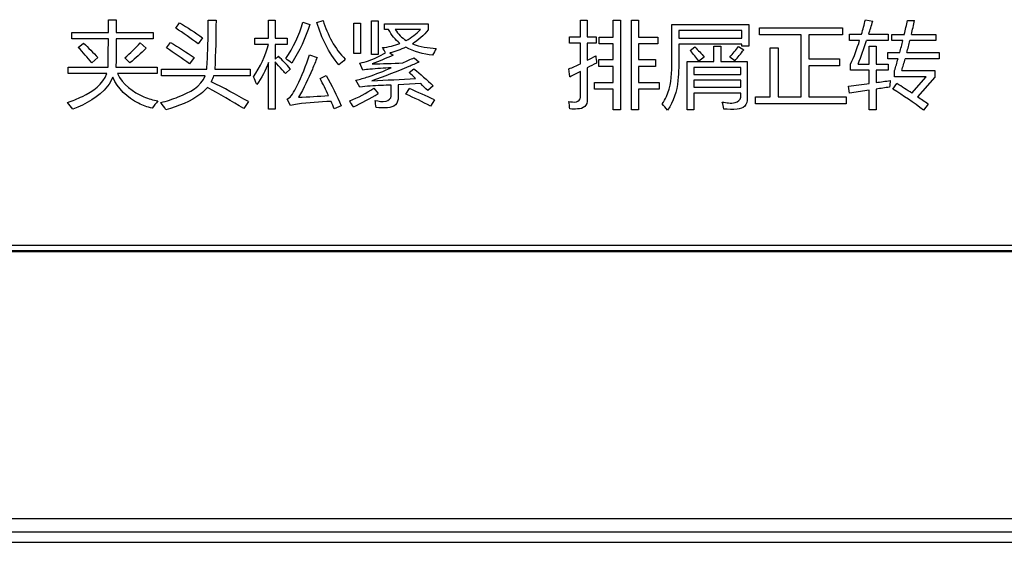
# Model space of a CAD drawing. Header units: millimetres. Extents: x 0 to 1189, y 0 to 841.
# Tile 9 of 64: x 181 to 218, y 272 to 292. Entities that reach past the tile are written whole.
import ezdxf

# ---------------------------------------------------------------- set-up
doc = ezdxf.new("R2010")
doc.units = ezdxf.units.MM
doc.header["$LTSCALE"] = 65.395
doc.layers.add('NC500E-SECONDXF_CONTINUOUS_LINE', color=7, linetype='CONTINUOUS')

msp = doc.modelspace()

# ---------------------------------------------------------------- linework, layer by layer
at = {"layer": 'NC500E-SECONDXF_CONTINUOUS_LINE', "color": 7, "linetype": 'Continuous'}
for p, q in [((184.572, 291.35), (184.572, 291.832)), ((184.572, 291.832), (184.872, 291.832)), ((184.872, 291.832), (184.869, 291.35)), ((187.118, 291.512), (187.266, 291.715)), ((188.348, 291.819), (188.644, 291.819)), ((190.629, 291.13), (190.629, 291.812)), ((190.629, 291.812), (190.88, 291.812)), ((190.88, 291.812), (190.88, 291.13)), ((191.931, 291.739), (192.193, 291.653)), ((192.462, 291.726), (192.692, 291.808)), ((193.857, 290.558), (193.857, 291.705)), ((193.857, 291.705), (194.105, 291.705)), ((194.105, 291.705), (194.105, 290.558)), ((194.525, 290.52), (194.525, 291.795)), ((194.525, 291.795), (194.773, 291.795)), ((194.773, 291.795), (194.773, 290.52)), ((202.428, 291.181), (202.428, 291.815)), ((202.428, 291.815), (202.69, 291.815)), ((202.69, 291.815), (202.69, 291.181)), ((203.675, 291.178), (203.675, 291.812)), ((203.675, 291.812), (203.944, 291.812)), ((203.944, 291.812), (203.944, 288.422)), ((204.357, 288.422), (204.357, 291.812)), ((204.357, 291.812), (204.626, 291.812)), ((204.626, 291.812), (204.626, 291.178)), ((213.211, 291.832), (213.493, 291.777)), ((214.806, 291.805), (215.071, 291.805)), ((183.187, 291.109), (183.187, 291.35)), ((183.187, 291.35), (184.572, 291.35)), ((184.869, 291.35), (186.271, 291.35)), ((186.271, 291.35), (186.271, 291.109)), ((195.018, 291.457), (195.018, 291.671)), ((195.018, 291.671), (196.668, 291.671)), ((195.173, 291.457), (195.018, 291.457)), ((196.382, 291.457), (195.428, 291.457)), ((196.668, 291.671), (196.668, 291.45)), ((205.887, 290.1), (205.887, 291.646)), ((205.887, 291.646), (208.798, 291.646)), ((206.148, 291.419), (206.148, 291.133)), ((208.543, 291.419), (206.148, 291.419)), ((208.543, 291.133), (208.543, 291.419)), ((208.798, 291.646), (208.798, 290.83)), ((209.208, 291.261), (209.208, 291.529)), ((209.208, 291.529), (212.343, 291.529)), ((212.343, 291.529), (212.343, 291.261)), ((184.571, 291.109), (183.187, 291.109)), ((183.432, 290.785), (183.632, 290.951)), ((186.271, 291.109), (184.869, 291.109)), ((185.775, 290.961), (186.005, 290.754)), ((186.767, 290.765), (186.922, 290.975)), ((188.138, 291.15), (187.966, 290.916)), ((190.112, 290.899), (190.112, 291.13)), ((190.112, 291.13), (190.629, 291.13)), ((190.88, 291.13), (191.338, 291.13)), ((191.338, 291.13), (191.338, 290.899)), ((202.018, 290.94), (202.018, 291.181)), ((202.018, 291.181), (202.428, 291.181)), ((202.428, 290.94), (202.018, 290.94)), ((202.428, 290.169), (202.428, 290.94)), ((202.69, 291.181), (203.031, 291.181)), ((202.69, 290.94), (202.69, 290.298)), ((203.031, 290.94), (202.69, 290.94)), ((203.031, 291.181), (203.031, 290.94)), ((203.137, 290.916), (203.137, 291.178)), ((203.137, 291.178), (203.675, 291.178)), ((204.626, 291.178), (205.356, 291.178)), ((205.356, 291.178), (205.356, 290.916)), ((206.148, 291.133), (208.543, 291.133)), ((210.782, 291.261), (209.208, 291.261)), ((210.782, 288.921), (210.782, 291.261)), ((211.078, 291.261), (211.078, 290.358)), ((212.343, 291.261), (211.078, 291.261)), ((212.615, 291.047), (212.615, 291.281)), ((212.615, 291.281), (213.064, 291.281)), ((212.994, 291.047), (212.615, 291.047)), ((214.079, 291.047), (213.259, 291.047)), ((213.337, 291.281), (214.079, 291.281)), ((214.079, 291.281), (214.079, 291.047)), ((214.217, 291.044), (214.217, 291.278)), ((214.217, 291.278), (214.685, 291.278)), ((214.629, 291.044), (214.217, 291.044)), ((215.877, 291.044), (214.896, 291.044)), ((214.951, 291.278), (215.877, 291.278)), ((215.877, 291.278), (215.877, 291.044)), ((190.632, 290.899), (190.112, 290.899)), ((190.88, 290.899), (190.88, 290.337)), ((191.338, 290.899), (190.88, 290.899)), ((194.105, 290.558), (193.857, 290.558)), ((195.225, 290.575), (195.342, 290.489)), ((203.675, 290.916), (203.137, 290.916)), ((203.675, 290.324), (203.675, 290.916)), ((204.626, 290.916), (204.626, 290.324)), ((205.356, 290.916), (204.626, 290.916)), ((206.148, 290.906), (206.148, 290.02)), ((208.543, 290.906), (206.148, 290.906)), ((206.586, 290.668), (206.762, 290.802)), ((207.478, 290.251), (207.478, 290.833)), ((207.478, 290.833), (207.74, 290.833)), ((207.74, 290.833), (207.74, 290.251)), ((208.408, 290.823), (208.608, 290.689)), ((208.543, 290.83), (208.543, 290.906)), ((208.798, 290.83), (208.543, 290.83)), ((209.611, 288.921), (209.611, 290.768)), ((209.611, 290.768), (209.907, 290.768)), ((209.907, 290.768), (209.907, 288.921)), ((213.359, 290.155), (213.359, 290.833)), ((213.359, 290.833), (213.614, 290.833)), ((213.614, 290.833), (213.614, 290.155)), ((214.055, 290.355), (214.055, 290.589)), ((214.055, 290.589), (214.513, 290.589)), ((214.78, 290.589), (216.001, 290.589)), ((216.001, 290.589), (216.001, 290.355)), ((184.176, 290.399), (183.945, 290.2)), ((185.389, 290.2), (185.199, 290.392)), ((187.814, 290.399), (187.645, 290.162)), ((190.629, 288.453), (190.629, 290.22)), ((190.88, 290.337), (191.008, 290.451)), ((190.88, 290.234), (190.88, 288.453)), ((192.176, 290.506), (192.468, 290.403)), ((194.201, 289.924), (194.088, 290.186)), ((194.773, 290.52), (194.525, 290.52)), ((196.141, 290.396), (196.33, 290.231)), ((203.131, 290.062), (203.131, 290.324)), ((203.131, 290.324), (203.675, 290.324)), ((204.626, 290.324), (205.273, 290.324)), ((205.273, 290.324), (205.273, 290.062)), ((206.472, 288.418), (206.472, 290.251)), ((206.472, 290.251), (207.478, 290.251)), ((207.116, 290.417), (206.91, 290.265)), ((207.74, 290.251), (208.743, 290.251)), ((208.267, 290.279), (208.081, 290.42)), ((208.743, 290.251), (208.743, 288.853)), ((211.078, 290.358), (212.226, 290.358)), ((212.226, 290.358), (212.226, 290.093)), ((214.448, 290.355), (214.055, 290.355)), ((216.001, 290.355), (214.716, 290.355)), ((183.056, 289.793), (183.056, 290.034)), ((183.056, 290.034), (184.562, 290.034)), ((184.858, 290.034), (186.412, 290.034)), ((186.412, 290.034), (186.412, 289.793)), ((186.581, 289.714), (186.581, 289.962)), ((186.581, 289.962), (188.293, 289.962)), ((188.593, 289.962), (189.936, 289.962)), ((189.936, 289.962), (189.936, 289.714)), ((191.456, 289.979), (191.27, 289.796)), ((195.955, 289.831), (196.134, 289.979)), ((202.028, 289.666), (201.994, 289.969)), ((202.428, 288.887), (202.428, 289.876)), ((202.69, 290.012), (202.69, 288.811)), ((203.675, 290.062), (203.131, 290.062)), ((203.675, 289.462), (203.675, 290.062)), ((204.626, 290.062), (204.626, 289.462)), ((205.273, 290.062), (204.626, 290.062)), ((206.72, 290.024), (206.72, 289.762)), ((208.495, 290.024), (206.72, 290.024)), ((208.495, 289.762), (208.495, 290.024)), ((211.078, 290.093), (211.078, 288.921)), ((212.226, 290.093), (211.078, 290.093)), ((212.653, 289.92), (212.653, 290.151)), ((213.359, 289.92), (212.653, 289.92)), ((212.939, 290.155), (213.359, 290.155)), ((213.359, 289.421), (213.359, 289.92)), ((213.614, 290.155), (214.079, 290.155)), ((213.614, 289.92), (213.614, 289.455)), ((214.079, 289.92), (213.614, 289.92)), ((214.079, 290.155), (214.079, 289.92)), ((214.317, 289.672), (214.317, 289.91)), ((214.589, 289.907), (215.839, 289.907)), ((215.839, 289.907), (215.839, 289.662)), ((184.514, 289.793), (183.056, 289.793)), ((186.412, 289.793), (184.917, 289.793)), ((188.231, 289.714), (186.581, 289.714)), ((189.936, 289.714), (188.545, 289.714)), ((192.582, 289.61), (192.813, 289.724)), ((194.081, 289.276), (193.94, 289.548)), ((202.962, 289.2), (202.962, 289.462)), ((202.962, 289.462), (203.675, 289.462)), ((204.626, 289.462), (205.415, 289.462)), ((205.415, 289.462), (205.415, 289.2)), ((206.72, 289.762), (208.495, 289.762)), ((206.72, 289.542), (206.72, 289.28)), ((208.495, 289.542), (206.72, 289.542)), ((208.495, 289.28), (208.495, 289.542)), ((215.505, 289.672), (214.317, 289.672)), ((214.971, 289.052), (215.505, 289.672)), ((215.839, 289.662), (215.185, 288.913)), ((194.611, 289.238), (194.78, 289.039)), ((195.276, 288.945), (195.276, 289.362)), ((196.389, 289.416), (195.538, 289.374)), ((195.538, 289.374), (195.538, 288.911)), ((195.831, 289.018), (195.962, 289.225)), ((196.854, 289.331), (196.654, 289.149)), ((203.675, 289.2), (202.962, 289.2)), ((203.675, 288.422), (203.675, 289.2)), ((204.626, 289.2), (204.626, 288.422)), ((205.415, 289.2), (204.626, 289.2)), ((206.72, 289.28), (208.495, 289.28)), ((212.611, 289.056), (212.574, 289.321)), ((213.359, 289.169), (212.611, 289.056)), ((213.359, 288.422), (213.359, 289.169)), ((213.614, 289.207), (213.614, 288.422)), ((214.251, 289.207), (214.406, 289.414)), ((189.871, 288.735), (189.695, 288.47)), ((191.459, 288.584), (191.332, 288.828)), ((196.909, 288.801), (196.761, 288.56)), ((206.72, 289.059), (206.72, 288.418)), ((208.495, 289.059), (206.72, 289.059)), ((208.495, 288.897), (208.495, 289.059)), ((209.049, 288.653), (209.049, 288.921)), ((209.049, 288.921), (209.611, 288.921)), ((209.907, 288.921), (210.782, 288.921)), ((211.078, 288.921), (212.48, 288.921)), ((212.48, 288.921), (212.48, 288.653)), ((190.88, 288.453), (190.629, 288.453)), ((193.385, 288.58), (193.12, 288.456)), ((203.944, 288.422), (203.675, 288.422)), ((204.626, 288.422), (204.357, 288.422)), ((206.72, 288.418), (206.472, 288.418)), ((212.48, 288.653), (209.049, 288.653)), ((213.614, 288.422), (213.359, 288.422)), ((215.591, 288.639), (215.412, 288.412)), ((31.753, 283.3), (401.693, 283.3)), ((31.721, 283.068), (401.725, 283.068)), ((31.753, 283.1), (401.693, 283.1)), ((26.617, 272.97), (406.828, 272.97)), ((26.841, 272.47), (406.605, 272.47)), ((21.72, 272.068), (411.726, 272.068))]:
    msp.add_line(p, q, dxfattribs=at)
for centre, radius, start, end in [((200.858, 294.818), 12.709, 343.8399, 346.4114), ((186.734, 299.959), 27.982, 341.9342, 342.9995), ((183.87, 298.605), 31.674, 346.6253, 347.6034), ((192.03, 296.799), 23.577, 346.4574, 347.7714), ((192.042, 298.162), 22.378, 339.0345, 341.462), ((182.061, 299.067), 33.542, 345.358, 346.1595), ((146.252, 308.22), 70.76, 345.57134, 345.95125), ((175.473, 283.291), 10.932, 39.1919, 43.2746), ((200.357, 288.779), 3.911, 149.7857, 154.0775), ((201.198, 296.507), 9.421, 318.6196, 321.8634), ((182.429, 281.862), 12.139, 41.9639, 45.0352), ((189.315, 287.571), 3.415, 50.0562, 54.7972), ((192.496, 364.266), 74.136, 271.58695, 272.48613), ((186.617, 310.629), 22.362, 293.9981, 295.2068), ((195.288, 304.747), 16.234, 297.1245, 298.4163), ((221.525, 253.848), 40.775, 116.9575, 117.5129), ((200.766, 294.143), 14.196, 342.6516, 344.5216), ((186.517, 298.138), 29.254, 343.6576, 344.5696), ((182.561, 275.367), 19.713, 46.2655, 47.2005), ((195.508, 304.631), 16.032, 293.8627, 295.5706), ((217.189, 261.32), 32.145, 117.3359, 118.1407), ((173.862, 260.464), 32.489, 60.4786, 63.2894), ((180.021, 283.13), 14.135, 24.3716, 27.2887), ((191.429, 364.843), 75.383, 272.36678, 273.62014), ((185.52, 490.648), 203.145, 277.94928, 278.10236), ((221.727, 288.67), 7.625, 173.5153, 175.388), ((187.252, 268.481), 22.498, 64.5798, 67.2231), ((181.207, 274.065), 21.59, 44.3183, 45.3171), ((204.209, 358.217), 69.402, 276.92205, 277.57572), ((233.197, 158.383), 132.282, 98.28876, 98.51351), ((204.982, 274.44), 17.436, 53.2582, 57.8848), ((197.933, 263.064), 31.076, 56.7511, 57.9881), ((185.773, 402.107), 113.368, 273.03021, 273.60225), ((163.229, 275.664), 32.513, 23.1694, 23.7187), ((165.415, 271.462), 33.159, 30.9908, 31.4503), ((188.223, 300.168), 12.918, 295.7723, 300.5042), ((196.376, 260.557), 34.027, 55.6182, 56.4436)]:
    msp.add_arc(centre, radius, start, end, dxfattribs=at)
for points in [[(187.266, 291.715), (187.562, 291.535), (187.855, 291.35), (188.138, 291.15)], [(188.644, 291.819), (188.644, 291.2), (188.63, 290.58), (188.593, 289.962)], [(191.283, 290.361), (191.576, 290.776), (191.798, 291.25), (191.931, 291.739)], [(193.295, 290.12), (192.903, 290.578), (192.63, 291.147), (192.462, 291.726)], [(192.692, 291.808), (192.862, 291.268), (193.135, 290.733), (193.536, 290.334)], [(187.966, 290.916), (187.69, 291.124), (187.409, 291.325), (187.118, 291.512)], [(192.193, 291.653), (192.028, 291.14), (191.803, 290.64), (191.507, 290.189)], [(195.602, 290.935), (195.425, 291.075), (195.276, 291.257), (195.173, 291.457)], [(195.428, 291.457), (195.53, 291.292), (195.675, 291.149), (195.84, 291.045)], [(195.84, 291.045), (196.04, 291.151), (196.226, 291.293), (196.382, 291.457)], [(196.668, 291.45), (196.508, 291.239), (196.3, 291.06), (196.074, 290.923)], [(183.632, 290.951), (183.817, 290.77), (183.998, 290.586), (184.176, 290.399)], [(185.199, 290.392), (185.401, 290.571), (185.598, 290.757), (185.775, 290.961)], [(186.922, 290.975), (187.225, 290.793), (187.524, 290.603), (187.814, 290.399)], [(194.942, 290.775), (195.167, 290.801), (195.391, 290.852), (195.602, 290.935)], [(212.653, 290.151), (212.789, 290.44), (212.898, 290.742), (212.994, 291.047)], [(186.005, 290.754), (185.809, 290.56), (185.6, 290.378), (185.389, 290.2)], [(187.645, 290.162), (187.361, 290.374), (187.067, 290.574), (186.767, 290.765)], [(190.06, 289.676), (190.324, 290.041), (190.511, 290.465), (190.632, 290.899)], [(195.052, 290.578), (195.022, 290.647), (194.985, 290.713), (194.942, 290.775)], [(195.822, 290.789), (195.631, 290.698), (195.429, 290.629), (195.225, 290.575)], [(196.84, 290.489), (196.489, 290.528), (196.13, 290.615), (195.822, 290.789)], [(196.074, 290.923), (196.357, 290.805), (196.671, 290.759), (196.978, 290.747)], [(206.91, 290.265), (206.81, 290.406), (206.703, 290.542), (206.586, 290.668)], [(206.762, 290.802), (206.885, 290.679), (207.003, 290.549), (207.116, 290.417)], [(208.081, 290.42), (208.199, 290.547), (208.308, 290.682), (208.408, 290.823)], [(190.629, 290.22), (190.518, 289.922), (190.376, 289.63), (190.184, 289.376)], [(193.536, 290.334), (193.453, 290.266), (193.372, 290.195), (193.295, 290.12)], [(195.342, 290.489), (195.08, 290.372), (194.817, 290.26), (194.549, 290.158)], [(203.013, 290.468), (203.02, 290.376), (203.029, 290.284), (203.041, 290.193)], [(196.134, 289.979), (196.381, 289.771), (196.622, 289.556), (196.854, 289.331)], [(188.545, 289.714), (188.528, 289.635), (188.5, 289.559), (188.465, 289.486)], [(190.184, 289.376), (190.149, 289.478), (190.107, 289.578), (190.06, 289.676)], [(192.813, 289.724), (193.019, 289.351), (193.208, 288.968), (193.385, 288.58)], [(189.695, 288.47), (189.246, 288.752), (188.787, 289.019), (188.317, 289.266)], [(193.702, 288.763), (194.02, 288.888), (194.326, 289.05), (194.611, 289.238)], [(183.232, 288.443), (183.166, 288.532), (183.093, 288.617), (183.019, 288.701)], [(186.446, 288.759), (186.371, 288.669), (186.297, 288.578), (186.226, 288.484)], [(186.746, 288.425), (186.691, 288.52), (186.626, 288.61), (186.56, 288.697)], [(191.332, 288.828), (191.413, 288.87), (191.484, 288.938), (191.535, 289.014)], [(194.701, 288.508), (194.69, 288.599), (194.676, 288.69), (194.66, 288.78)], [(196.761, 288.56), (196.457, 288.723), (196.145, 288.874), (195.831, 289.018)], [(202.032, 288.456), (202.022, 288.552), (202.007, 288.648), (201.987, 288.742)], [(207.85, 288.453), (207.835, 288.542), (207.817, 288.63), (207.799, 288.718)], [(205.725, 288.408), (205.663, 288.492), (205.597, 288.574), (205.528, 288.653)]]:
    msp.add_open_spline(points, degree=3, dxfattribs=at)
for points, knots in [([(188.293, 289.962), (188.303, 290.087), (188.341, 290.706), (188.348, 291.325), (188.348, 291.819)], [0, 0, 0, 0, 0.203345, 1, 1, 1, 1]), ([(184.562, 290.034), (184.563, 290.094), (184.569, 290.452), (184.57, 290.81), (184.571, 291.109)], [0, 0, 0, 0, 0.166547, 1, 1, 1, 1]), ([(184.869, 291.109), (184.868, 290.984), (184.865, 290.626), (184.863, 290.268), (184.858, 290.034)], [0, 0, 0, 0, 0.348623, 1, 1, 1, 1]), ([(194.088, 290.186), (194.199, 290.214), (194.535, 290.307), (194.849, 290.464), (195.052, 290.578)], [0, 0, 0, 0, 0.329915, 1, 1, 1, 1]), ([(191.27, 289.796), (191.228, 289.845), (191.099, 289.992), (190.97, 290.139), (190.88, 290.234)], [0, 0, 0, 0, 0.328361, 1, 1, 1, 1]), ([(191.535, 289.014), (191.596, 289.114), (191.858, 289.589), (192.047, 290.101), (192.176, 290.506)], [0, 0, 0, 0, 0.215673, 1, 1, 1, 1]), ([(192.468, 290.403), (192.411, 290.255), (192.202, 289.742), (191.966, 289.239), (191.766, 288.897)], [0, 0, 0, 0, 0.286088, 1, 1, 1, 1]), ([(196.33, 290.231), (196.199, 290.171), (195.611, 289.915), (195.011, 289.689), (194.542, 289.524)], [0, 0, 0, 0, 0.225446, 1, 1, 1, 1]), ([(193.94, 289.548), (194.095, 289.579), (194.55, 289.71), (194.986, 289.893), (195.276, 290.013)], [0, 0, 0, 0, 0.334977, 1, 1, 1, 1]), ([(195.276, 290.013), (195.005, 289.996), (194.646, 289.979), (194.288, 289.941), (194.201, 289.924)], [0, 0, 0, 0, 0.755274, 1, 1, 1, 1]), ([(205.528, 288.653), (205.591, 288.737), (205.84, 289.179), (205.888, 289.703), (205.887, 290.1)], [0, 0, 0, 0, 0.209164, 1, 1, 1, 1]), ([(206.148, 290.02), (206.148, 289.857), (206.123, 289.3), (205.96, 288.728), (205.725, 288.408)], [0, 0, 0, 0, 0.291586, 1, 1, 1, 1]), ([(183.019, 288.701), (183.212, 288.768), (183.782, 288.992), (184.376, 289.395), (184.514, 289.793)], [0, 0, 0, 0, 0.327612, 1, 1, 1, 1]), ([(184.736, 289.655), (184.688, 289.533), (184.342, 288.964), (183.716, 288.643), (183.232, 288.443)], [0, 0, 0, 0, 0.19988, 1, 1, 1, 1]), ([(186.226, 288.484), (186.051, 288.532), (185.443, 288.742), (184.92, 289.231), (184.736, 289.655)], [0, 0, 0, 0, 0.282036, 1, 1, 1, 1]), ([(184.917, 289.793), (185.104, 289.392), (185.664, 288.96), (186.266, 288.798), (186.446, 288.759)], [0, 0, 0, 0, 0.705554, 1, 1, 1, 1]), ([(186.56, 288.697), (186.782, 288.758), (187.388, 288.952), (188.098, 289.304), (188.231, 289.714)], [0, 0, 0, 0, 0.348009, 1, 1, 1, 1]), ([(188.317, 289.266), (188.243, 289.177), (187.793, 288.774), (187.209, 288.564), (186.746, 288.425)], [0, 0, 0, 0, 0.193169, 1, 1, 1, 1]), ([(195.276, 289.362), (195.011, 289.349), (194.612, 289.334), (194.213, 289.3), (194.081, 289.276)], [0, 0, 0, 0, 0.664612, 1, 1, 1, 1]), ([(192.996, 288.742), (192.571, 288.716), (192.056, 288.703), (191.545, 288.613), (191.459, 288.584)], [0, 0, 0, 0, 0.824366, 1, 1, 1, 1]), ([(194.66, 288.78), (194.799, 288.765), (195.021, 288.671), (195.276, 288.854), (195.276, 288.945)], [0, 0, 0, 0, 0.604777, 1, 1, 1, 1]), ([(195.538, 288.911), (195.538, 288.805), (195.476, 288.563), (195.087, 288.475), (194.846, 288.504), (194.701, 288.508)], [0, 0, 0, 0, 0.296491, 0.594413, 1, 1, 1, 1]), ([(201.987, 288.742), (202.085, 288.735), (202.255, 288.666), (202.428, 288.815), (202.428, 288.887)], [0, 0, 0, 0, 0.580247, 1, 1, 1, 1]), ([(202.69, 288.811), (202.69, 288.718), (202.631, 288.497), (202.311, 288.446), (202.126, 288.455), (202.032, 288.456)], [0, 0, 0, 0, 0.32667, 0.6711, 1, 1, 1, 1]), ([(207.799, 288.718), (207.96, 288.706), (208.205, 288.608), (208.495, 288.801), (208.495, 288.897)], [0, 0, 0, 0, 0.626408, 1, 1, 1, 1]), ([(208.743, 288.853), (208.743, 288.75), (208.691, 288.514), (208.282, 288.418), (208.02, 288.449), (207.85, 288.453)], [0, 0, 0, 0, 0.272947, 0.547093, 1, 1, 1, 1])]:
    msp.add_open_spline(points, degree=3, knots=knots, dxfattribs=at)

doc.saveas('drawing.dxf')
